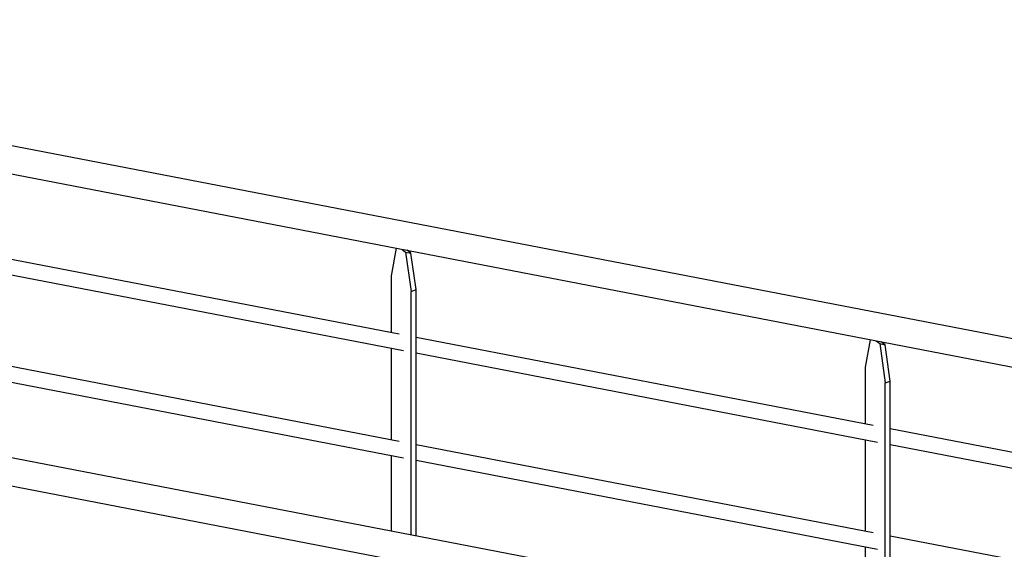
# Model space of a CAD drawing. Header units: millimetres. Extents: x 25 to 224619, y 20 to 11454.
# Tile 92 of 105: x 200621 to 202292, y 6582 to 7480. Entities that reach past the tile are written whole.
import ezdxf

# ---------------------------------------------------------------- set-up
doc = ezdxf.new("R2010")
doc.units = ezdxf.units.MM
doc.layers.add('ACIER_VISIBLE', color=7, linetype='Continuous')

# ---------------------------------------------------------------- blocks, each defined once
blk = doc.blocks.new('Part-1649644-28800 - 28025')
at = {"layer": 'ACIER_VISIBLE', "color": 136, "linetype": 'Continuous'}
for p, q in [((200290.9, 6798.9), (203779.3, 6126.5)), ((200288, 6751.2), (203792.9, 6075.6))]:
    blk.add_line(p, q, dxfattribs=at)
blk = doc.blocks.new('Part-1649644-28804 - 28025')
at = {"layer": 'ACIER_VISIBLE', "color": 136, "linetype": 'Continuous'}
for p, q in [((200489.6, 6915.1), (201264.9, 6765.6)), ((200489.6, 6888.2), (201272.4, 6737.3)), ((201293.8, 6760.1), (202069.1, 6610.6)), ((201293.8, 6733.2), (202076.6, 6582.3)), ((202098, 6605), (202873.3, 6455.6))]:
    blk.add_line(p, q, dxfattribs=at)
blk = doc.blocks.new('Part-1649644-28756 - 28025')
at = {"layer": 'ACIER_VISIBLE', "color": 136, "linetype": 'Continuous'}
for p, q in [((202056, 6890.9), (202064.6, 6937.5)), ((202074.4, 6935.7), (202080.2, 6931.1)), ((202089.2, 6928.9), (202082.7, 6934.1)), ((202080.2, 6931.1), (202089.7, 6864.4)), ((202080.2, 6931.1), (202089.2, 6928.9)), ((202098, 6867.4), (202089.2, 6928.9)), ((202056, 6795), (202056, 6890.9)), ((202089.7, 6864.4), (202098, 6867.4)), ((202089.7, 6452.2), (202089.7, 6864.4)), ((202098, 6450.6), (202098, 6867.4)), ((202056, 6613.1), (202056, 6768.1)), ((202056, 6458.7), (202056, 6586.2)), ((202056, 6297.6), (202056, 6410.4)), ((202089.7, 6259.6), (202089.7, 6403.9)), ((202098, 6258), (202098, 6402.3)), ((202056, 6266.1), (202056, 6270.7)), ((202056, 6226.6), (202056, 6239.3)), ((202089.7, 6200.2), (202089.7, 6232.7)), ((202098, 6198.6), (202098, 6231.1)), ((202056, 6226.6), (202089.7, 6200.2)), ((202089.7, 6200.2), (202098, 6198.6))]:
    blk.add_line(p, q, dxfattribs=at)
blk = doc.blocks.new('Part-1649644-28803 - 28025')
at = {"layer": 'ACIER_VISIBLE', "color": 136, "linetype": 'Continuous'}
for p, q in [((200489.6, 7096.9), (201264.9, 6947.5)), ((200489.6, 7070), (201272.4, 6919.1)), ((201293.8, 6941.9), (202069.1, 6792.4)), ((201293.8, 6915), (202076.6, 6764.1)), ((202098, 6786.9), (202873.3, 6637.4)), ((202098, 6760), (202876.3, 6609.9))]:
    blk.add_line(p, q, dxfattribs=at)
blk = doc.blocks.new('Part-1649644-29140 - 28025')
at = {"layer": 'ACIER_VISIBLE', "color": 136, "linetype": 'Continuous'}
for p, q in [((201251.8, 7045.9), (201260.4, 7092.6)), ((201270.2, 7090.7), (201276, 7086.1)), ((201276, 7086.1), (201285.5, 7019.4)), ((201276, 7086.1), (201285, 7084)), ((201285, 7084), (201278.4, 7089.1)), ((201293.8, 7022.4), (201285, 7084)), ((201251.8, 6950), (201251.8, 7045.9)), ((201285.5, 7019.4), (201293.8, 7022.4)), ((201285.5, 6607.2), (201285.5, 7019.4)), ((201293.8, 6605.6), (201293.8, 7022.4)), ((201251.8, 6768.2), (201251.8, 6923.1)), ((201251.8, 6613.7), (201251.8, 6741.3)), ((201251.8, 6452.7), (201251.8, 6565.4)), ((201285.5, 6414.7), (201285.5, 6558.9)), ((201293.8, 6413.1), (201293.8, 6557.3)), ((201251.8, 6421.2), (201251.8, 6425.8)), ((201251.8, 6381.7), (201251.8, 6394.3)), ((201251.8, 6381.7), (201285.5, 6355.2)), ((201285.5, 6355.2), (201285.5, 6387.8)), ((201293.8, 6353.6), (201293.8, 6386.2)), ((201285.5, 6355.2), (201293.8, 6353.6))]:
    blk.add_line(p, q, dxfattribs=at)
blk = doc.blocks.new('Part-1649644-29195 - 28025')
at = {"layer": 'ACIER_VISIBLE', "color": 136, "linetype": 'Continuous'}
for p, q in [((199500.8, 7480.1), (202731, 6857.4)), ((199494.4, 7433), (202728.1, 6809.6))]:
    blk.add_line(p, q, dxfattribs=at)

msp = doc.modelspace()

# ---------------------------------------------------------------- block references
for name in ['Part-1649644-29195 - 28025', 'Part-1649644-28803 - 28025', 'Part-1649644-29140 - 28025', 'Part-1649644-28804 - 28025', 'Part-1649644-28756 - 28025', 'Part-1649644-28800 - 28025']:
    msp.add_blockref(name, (0, 0))

doc.saveas('drawing.dxf')
